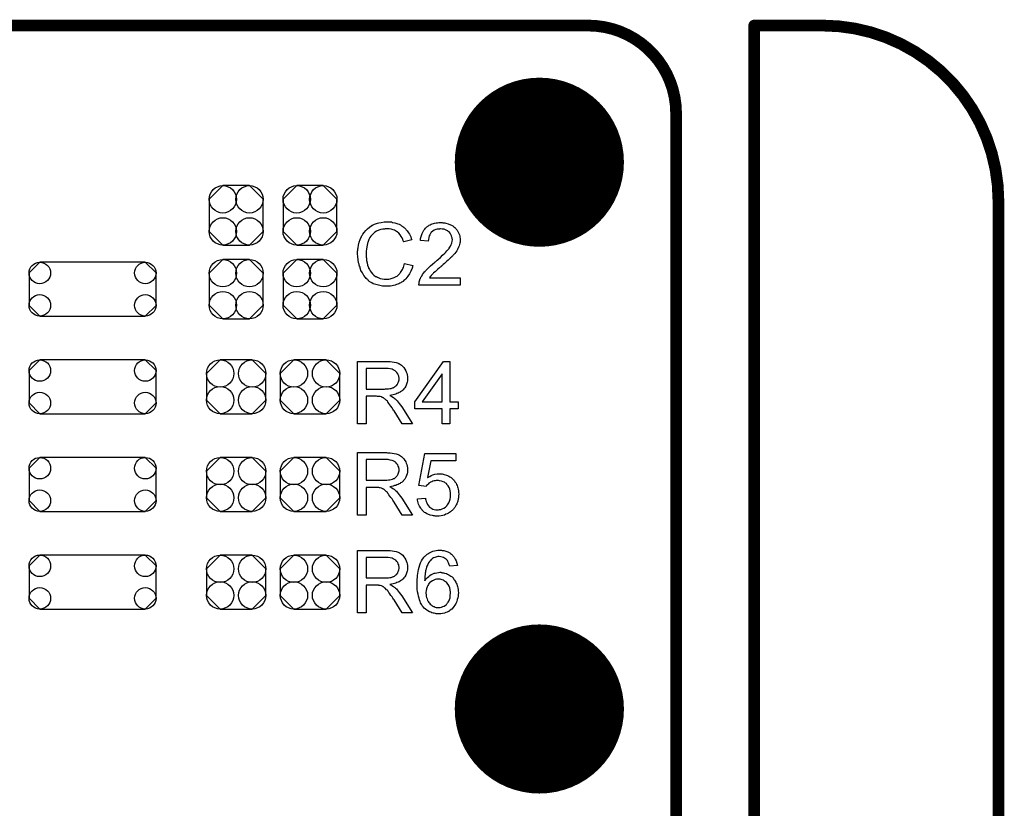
# Model space of a CAD drawing. Extents: x -0.07 to 0.95, y -0.15 to 1.54.
# Tile 19 of 19: x 0.45 to 0.95, y 1.14 to 1.54. Entities that reach past the tile are written whole.
import ezdxf

# ---------------------------------------------------------------- set-up
doc = ezdxf.new("R2010")
doc.units = 0
doc.layers.get('0').update_dxf_attribs({"linetype": 'CONTINUOUS'})
for name, color, linetype in [('gko', 6, 'CONTINUOUS'), ('gto', 2, 'CONTINUOUS'), ('gts', 1, 'CONTINUOUS')]:
    doc.layers.add(name, color=color, linetype=linetype)

# ---------------------------------------------------------------- blocks, each defined once
blk = doc.blocks.new('D12')
at = {"const_width": 0.003}
blk.add_lwpolyline([(-0.0015, 0, 1), (0.0015, 0, 1)], format="xyb", close=True, dxfattribs=at)
blk = doc.blocks.new('D75')
blk.add_lwpolyline([(0.027, 0.0138), (-0.027, 0.0138), (-0.0325, 0.0083), (-0.0325, -0.0083), (-0.027, -0.0138), (0.027, -0.0138), (0.0325, -0.0083), (0.0325, 0.0083)], close=True)
for centre in [(-0.027, 0.0083), (0.027, 0.0083), (-0.027, -0.0083), (0.027, -0.0083)]:
    blk.add_circle(centre, 0.0055)
blk = doc.blocks.new('D76')
blk.add_lwpolyline([(0.0068, 0.0152), (-0.0068, 0.0152), (-0.0138, 0.0082), (-0.0138, -0.0082), (-0.0068, -0.0152), (0.0068, -0.0152), (0.0138, -0.0082), (0.0138, 0.0082)], close=True)
for centre in [(-0.0068, 0.0082), (0.0068, 0.0082), (-0.0068, -0.0082), (0.0068, -0.0082)]:
    blk.add_circle(centre, 0.007)
blk = doc.blocks.new('D77')
blk.add_lwpolyline([(-0.0152, 0.0068), (-0.0152, -0.0068), (-0.0082, -0.0138), (0.0082, -0.0138), (0.0152, -0.0068), (0.0152, 0.0068), (0.0082, 0.0138), (-0.0082, 0.0138)], close=True)
for centre in [(-0.0082, 0.0068), (0.0082, 0.0068), (-0.0082, -0.0068), (0.0082, -0.0068)]:
    blk.add_circle(centre, 0.007)
blk = doc.blocks.new('D53')
at = {"const_width": 0.0433}
blk.add_lwpolyline([(-0.02165, 0, 1), (0.02165, 0, 1)], format="xyb", close=True, dxfattribs=at)

msp = doc.modelspace()

# ---------------------------------------------------------------- linework, layer by layer
at = {"layer": 'gko', "color": 6, "const_width": 0.006}
for points in [[(0.16, 1.54), (0.74, 1.54)], [(0.825, 1.54), (0.86, 1.54)], [(0.825, 0.9764), (0.825, 1.54)], [(0.785, 1.495), (0.785, 1.495)], [(0.785, 1.495), (0.785, 1.495)], [(0.785, 1.06), (0.785, 1.495)], [(0.95, 1.45), (0.95, 1.45)], [(0.95, 1.45), (0.95, 1.45)], [(0.95, -0.05), (0.95, 1.45)]]:
    msp.add_lwpolyline(points, dxfattribs=at)
for points in [[(0.785, 1.495, 0.414214), (0.74, 1.54)], [(0.95, 1.45, 0.414214), (0.86, 1.54)]]:
    msp.add_lwpolyline(points, format="xyb", dxfattribs=at)
at = {"layer": 'gto', "color": 2}
for points in [[(0.6378, 1.4395), (0.6383, 1.4394), (0.6388, 1.4394), (0.6393, 1.4394), (0.6399, 1.4392), (0.6411, 1.4389), (0.6425, 1.4385), (0.6432, 1.4382), (0.6439, 1.4379), (0.6445, 1.4375), (0.6451, 1.4371), (0.6452, 1.437), (0.6453, 1.437), (0.6455, 1.4369), (0.6457, 1.4366), (0.6459, 1.4364), (0.6463, 1.4361), (0.6466, 1.4357), (0.6469, 1.4353), (0.6473, 1.4349), (0.6477, 1.4343), (0.6481, 1.4338), (0.6485, 1.4332), (0.6488, 1.4325), (0.6492, 1.4318), (0.6494, 1.431), (0.6497, 1.4302), (0.6456, 1.4292), (0.6456, 1.4293), (0.6455, 1.4294), (0.6454, 1.4296), (0.6453, 1.4298), (0.6452, 1.4301), (0.6451, 1.4304), (0.6447, 1.4312), (0.6443, 1.432), (0.6437, 1.4328), (0.643, 1.4336), (0.6423, 1.4343), (0.6422, 1.4344), (0.6419, 1.4346), (0.6414, 1.4348), (0.6409, 1.4352), (0.6401, 1.4354), (0.6392, 1.4357), (0.6381, 1.4359), (0.637, 1.4359), (0.6366, 1.4359), (0.6364, 1.4359), (0.636, 1.4359), (0.6357, 1.4358), (0.6348, 1.4357), (0.6338, 1.4355), (0.6328, 1.4352), (0.6317, 1.4347), (0.6308, 1.4341), (0.6307, 1.4341), (0.6307, 1.434), (0.6304, 1.4338), (0.6299, 1.4334), (0.6294, 1.4329), (0.6288, 1.4322), (0.6283, 1.4314), (0.6278, 1.4304), (0.6273, 1.4294), (0.6273, 1.4293), (0.6273, 1.4292), (0.6272, 1.4291), (0.6272, 1.4289), (0.6271, 1.4286), (0.627, 1.4283), (0.6269, 1.4275), (0.6267, 1.4266), (0.6265, 1.4255), (0.6264, 1.4244), (0.6263, 1.4232), (0.6263, 1.4232), (0.6263, 1.423), (0.6263, 1.4228), (0.6263, 1.4225), (0.6264, 1.4222), (0.6264, 1.4218), (0.6264, 1.4213), (0.6265, 1.4208), (0.6266, 1.4197), (0.6269, 1.4185), (0.6271, 1.4173), (0.6275, 1.4161), (0.6275, 1.4161), (0.6275, 1.416), (0.6276, 1.4158), (0.6277, 1.4156), (0.628, 1.4151), (0.6284, 1.4144), (0.6289, 1.4137), (0.6296, 1.4129), (0.6303, 1.4122), (0.6312, 1.4115), (0.6312, 1.4115), (0.6313, 1.4115), (0.6315, 1.4114), (0.6317, 1.4113), (0.6319, 1.4112), (0.6322, 1.4111), (0.6328, 1.4108), (0.6336, 1.4105), (0.6346, 1.4103), (0.6356, 1.4101), (0.6366, 1.4101), (0.637, 1.4101), (0.6372, 1.4101), (0.6376, 1.4101), (0.6379, 1.4102), (0.6387, 1.4103), (0.6397, 1.4106), (0.6407, 1.4109), (0.6417, 1.4115), (0.6422, 1.4117), (0.6427, 1.4121), (0.6427, 1.4121), (0.6427, 1.4122), (0.6429, 1.4123), (0.6431, 1.4125), (0.6433, 1.4127), (0.6435, 1.413), (0.6438, 1.4133), (0.644, 1.4136), (0.6443, 1.414), (0.6446, 1.4145), (0.6449, 1.415), (0.6451, 1.4155), (0.6454, 1.4161), (0.6456, 1.4168), (0.6458, 1.4175), (0.646, 1.4182), (0.6503, 1.4171), (0.6503, 1.4171), (0.6502, 1.4169), (0.6501, 1.4166), (0.65, 1.4163), (0.6499, 1.4158), (0.6497, 1.4153), (0.6494, 1.4148), (0.6492, 1.4142), (0.6485, 1.4129), (0.6477, 1.4116), (0.6472, 1.4109), (0.6467, 1.4103), (0.6461, 1.4097), (0.6455, 1.4092), (0.6454, 1.4091), (0.6453, 1.409), (0.6451, 1.409), (0.6449, 1.4088), (0.6445, 1.4085), (0.6441, 1.4083), (0.6436, 1.4081), (0.6431, 1.4078), (0.6425, 1.4076), (0.6419, 1.4073), (0.6412, 1.4071), (0.6404, 1.4069), (0.6396, 1.4067), (0.6388, 1.4066), (0.6379, 1.4065), (0.637, 1.4065), (0.6365, 1.4065), (0.6361, 1.4065), (0.6357, 1.4065), (0.6352, 1.4066), (0.6347, 1.4066), (0.634, 1.4067), (0.6327, 1.407), (0.6313, 1.4073), (0.6299, 1.4078), (0.6293, 1.4082), (0.6286, 1.4085), (0.6286, 1.4086), (0.6285, 1.4086), (0.6283, 1.4088), (0.6281, 1.409), (0.6278, 1.4091), (0.6275, 1.4094), (0.6271, 1.4097), (0.6268, 1.4101), (0.6264, 1.4105), (0.626, 1.4109), (0.6251, 1.412), (0.6244, 1.4133), (0.6237, 1.4146), (0.6237, 1.4147), (0.6236, 1.4148), (0.6235, 1.4151), (0.6234, 1.4153), (0.6233, 1.4157), (0.6232, 1.4162), (0.623, 1.4167), (0.6228, 1.4172), (0.6227, 1.4178), (0.6225, 1.4185), (0.6223, 1.42), (0.6221, 1.4216), (0.622, 1.4232), (0.622, 1.4233), (0.622, 1.4235), (0.622, 1.4237), (0.622, 1.4241), (0.622, 1.4245), (0.6221, 1.425), (0.6221, 1.4256), (0.6222, 1.4262), (0.6225, 1.4275), (0.6228, 1.429), (0.6232, 1.4305), (0.6239, 1.4319), (0.6239, 1.432), (0.624, 1.4321), (0.6241, 1.4323), (0.6243, 1.4325), (0.6244, 1.4328), (0.6247, 1.4332), (0.6253, 1.434), (0.6261, 1.435), (0.627, 1.4359), (0.6281, 1.4368), (0.6293, 1.4376), (0.6293, 1.4376), (0.6295, 1.4377), (0.6297, 1.4378), (0.6299, 1.4379), (0.6303, 1.4381), (0.6306, 1.4382), (0.6311, 1.4384), (0.6316, 1.4386), (0.6322, 1.4388), (0.6328, 1.4389), (0.6341, 1.4392), (0.6355, 1.4394), (0.6371, 1.4395), (0.6375, 1.4395), (0.6378, 1.4395)], [(0.6652, 1.4391), (0.6656, 1.439), (0.6661, 1.439), (0.6666, 1.4389), (0.6671, 1.4388), (0.6683, 1.4385), (0.6695, 1.438), (0.6701, 1.4377), (0.6707, 1.4374), (0.6712, 1.437), (0.6718, 1.4365), (0.6718, 1.4365), (0.6719, 1.4364), (0.672, 1.4363), (0.6722, 1.4361), (0.6724, 1.4358), (0.6726, 1.4355), (0.6729, 1.4352), (0.6731, 1.4348), (0.6736, 1.4339), (0.6741, 1.4328), (0.6743, 1.4322), (0.6743, 1.4316), (0.6744, 1.4309), (0.6745, 1.4303), (0.6745, 1.4302), (0.6745, 1.4299), (0.6744, 1.4296), (0.6744, 1.4291), (0.6743, 1.4285), (0.6741, 1.4279), (0.6739, 1.4272), (0.6737, 1.4265), (0.6736, 1.4264), (0.6735, 1.4261), (0.6733, 1.4258), (0.6731, 1.4253), (0.6727, 1.4247), (0.6722, 1.424), (0.6717, 1.4233), (0.671, 1.4225), (0.6709, 1.4224), (0.6707, 1.4222), (0.6705, 1.4219), (0.6702, 1.4217), (0.67, 1.4214), (0.6696, 1.4211), (0.6692, 1.4207), (0.6688, 1.4203), (0.6683, 1.4198), (0.6677, 1.4193), (0.6671, 1.4188), (0.6665, 1.4182), (0.6658, 1.4176), (0.665, 1.4169), (0.665, 1.4169), (0.6649, 1.4168), (0.6647, 1.4167), (0.6645, 1.4165), (0.6642, 1.4162), (0.6639, 1.4159), (0.6631, 1.4153), (0.6623, 1.4146), (0.6616, 1.4139), (0.6609, 1.4133), (0.6607, 1.4131), (0.6604, 1.4129), (0.6604, 1.4128), (0.6603, 1.4127), (0.6601, 1.4125), (0.6598, 1.4122), (0.6596, 1.4119), (0.6593, 1.4116), (0.6588, 1.4108), (0.6745, 1.4108), (0.6745, 1.407), (0.6533, 1.407), (0.6533, 1.4071), (0.6533, 1.4072), (0.6533, 1.4075), (0.6534, 1.4079), (0.6534, 1.4083), (0.6535, 1.4088), (0.6536, 1.4092), (0.6538, 1.4097), (0.6538, 1.4098), (0.6538, 1.4098), (0.6539, 1.4101), (0.6541, 1.4105), (0.6544, 1.4111), (0.6548, 1.4117), (0.6552, 1.4125), (0.6557, 1.4132), (0.6564, 1.414), (0.6564, 1.414), (0.6565, 1.4141), (0.6567, 1.4144), (0.6571, 1.4148), (0.6577, 1.4154), (0.6584, 1.4161), (0.6593, 1.4169), (0.6603, 1.4178), (0.6615, 1.4188), (0.6615, 1.4188), (0.6617, 1.419), (0.662, 1.4192), (0.6623, 1.4195), (0.6627, 1.4199), (0.6633, 1.4203), (0.6638, 1.4207), (0.6644, 1.4212), (0.6655, 1.4224), (0.6667, 1.4235), (0.6672, 1.424), (0.6677, 1.4246), (0.6682, 1.4251), (0.6686, 1.4256), (0.6686, 1.4256), (0.6687, 1.4257), (0.6688, 1.4258), (0.6688, 1.426), (0.6692, 1.4265), (0.6695, 1.4271), (0.6699, 1.4279), (0.6702, 1.4286), (0.6704, 1.4295), (0.6705, 1.4303), (0.6705, 1.4304), (0.6705, 1.4304), (0.6704, 1.4307), (0.6704, 1.4312), (0.6702, 1.4317), (0.67, 1.4323), (0.6697, 1.433), (0.6693, 1.4336), (0.6688, 1.4343), (0.6687, 1.4344), (0.6684, 1.4346), (0.6681, 1.4348), (0.6676, 1.4351), (0.667, 1.4354), (0.6662, 1.4357), (0.6653, 1.4358), (0.6644, 1.4359), (0.6641, 1.4359), (0.6639, 1.4358), (0.6633, 1.4358), (0.6627, 1.4357), (0.662, 1.4355), (0.6612, 1.4352), (0.6605, 1.4347), (0.6598, 1.4342), (0.6597, 1.4341), (0.6595, 1.4339), (0.6592, 1.4335), (0.659, 1.4329), (0.6586, 1.4323), (0.6584, 1.4315), (0.6582, 1.4305), (0.6581, 1.4295), (0.6541, 1.4299), (0.6541, 1.4299), (0.6541, 1.4301), (0.6541, 1.4303), (0.6542, 1.4306), (0.6542, 1.431), (0.6543, 1.4314), (0.6545, 1.4319), (0.6546, 1.4324), (0.655, 1.4335), (0.6555, 1.4346), (0.6559, 1.4352), (0.6563, 1.4358), (0.6567, 1.4363), (0.6572, 1.4367), (0.6572, 1.4368), (0.6573, 1.4368), (0.6574, 1.437), (0.6577, 1.4371), (0.6579, 1.4373), (0.6583, 1.4375), (0.6586, 1.4377), (0.6591, 1.4379), (0.6596, 1.4382), (0.6602, 1.4384), (0.6608, 1.4386), (0.6614, 1.4388), (0.6621, 1.4389), (0.6628, 1.439), (0.6636, 1.4391), (0.6645, 1.4391), (0.6649, 1.4391), (0.6652, 1.4391)], [(0.6372, 1.3679), (0.6376, 1.3679), (0.6386, 1.3679), (0.6396, 1.3677), (0.6407, 1.3676), (0.6417, 1.3674), (0.6422, 1.3672), (0.6427, 1.3671), (0.6427, 1.3671), (0.6427, 1.367), (0.643, 1.3669), (0.6434, 1.3667), (0.6439, 1.3664), (0.6445, 1.366), (0.6451, 1.3654), (0.6457, 1.3648), (0.6462, 1.364), (0.6462, 1.364), (0.6463, 1.364), (0.6464, 1.3637), (0.6466, 1.3632), (0.6469, 1.3626), (0.6471, 1.3619), (0.6474, 1.3611), (0.6475, 1.3602), (0.6475, 1.3592), (0.6475, 1.3592), (0.6475, 1.3591), (0.6475, 1.3589), (0.6475, 1.3587), (0.6475, 1.3584), (0.6475, 1.358), (0.6473, 1.3573), (0.647, 1.3563), (0.6466, 1.3554), (0.6461, 1.3544), (0.6457, 1.3539), (0.6453, 1.3535), (0.6453, 1.3534), (0.6452, 1.3534), (0.6451, 1.3532), (0.6449, 1.3531), (0.6447, 1.3529), (0.6444, 1.3527), (0.644, 1.3525), (0.6437, 1.3522), (0.6432, 1.352), (0.6427, 1.3518), (0.6421, 1.3515), (0.6415, 1.3512), (0.6409, 1.3511), (0.6402, 1.3508), (0.6394, 1.3507), (0.6385, 1.3506), (0.6386, 1.3505), (0.6388, 1.3504), (0.6391, 1.3502), (0.6395, 1.35), (0.6403, 1.3495), (0.6407, 1.3492), (0.6411, 1.3489), (0.6412, 1.3488), (0.6414, 1.3486), (0.6418, 1.3482), (0.6422, 1.3478), (0.6427, 1.3471), (0.6433, 1.3464), (0.6439, 1.3456), (0.6446, 1.3447), (0.6501, 1.336), (0.6448, 1.336), (0.6406, 1.3427), (0.6406, 1.3427), (0.6405, 1.3428), (0.6404, 1.3429), (0.6403, 1.3431), (0.64, 1.3436), (0.6396, 1.3443), (0.639, 1.345), (0.6385, 1.3457), (0.638, 1.3464), (0.6376, 1.347), (0.6375, 1.3471), (0.6374, 1.3473), (0.6372, 1.3476), (0.6368, 1.3479), (0.6361, 1.3486), (0.6358, 1.3489), (0.6354, 1.3492), (0.6354, 1.3492), (0.6353, 1.3493), (0.6351, 1.3494), (0.6348, 1.3495), (0.6345, 1.3496), (0.6342, 1.3498), (0.6335, 1.35), (0.6334, 1.35), (0.6333, 1.35), (0.6331, 1.35), (0.6329, 1.3501), (0.6326, 1.3501), (0.6322, 1.3501), (0.6317, 1.3502), (0.6263, 1.3502), (0.6263, 1.336), (0.622, 1.336), (0.622, 1.368), (0.6368, 1.368), (0.6372, 1.3679)], [(0.6691, 1.3473), (0.6734, 1.3473), (0.6734, 1.3437), (0.6691, 1.3437), (0.6691, 1.336), (0.6652, 1.336), (0.6652, 1.3437), (0.6512, 1.3437), (0.6512, 1.3473), (0.6659, 1.368), (0.6691, 1.368), (0.6691, 1.3473)], [(0.6363, 1.3644), (0.6263, 1.3644), (0.6263, 1.3538), (0.6358, 1.3538), (0.6363, 1.3539), (0.637, 1.3539), (0.6377, 1.354), (0.6384, 1.3541), (0.6392, 1.3542), (0.6398, 1.3544), (0.6399, 1.3544), (0.6401, 1.3545), (0.6404, 1.3547), (0.6408, 1.3549), (0.6412, 1.3551), (0.6416, 1.3555), (0.642, 1.3559), (0.6423, 1.3563), (0.6424, 1.3564), (0.6425, 1.3566), (0.6426, 1.3568), (0.6428, 1.3572), (0.6429, 1.3576), (0.6431, 1.3581), (0.6432, 1.3586), (0.6432, 1.3592), (0.6432, 1.3592), (0.6432, 1.3593), (0.6432, 1.3596), (0.6431, 1.36), (0.643, 1.3605), (0.6428, 1.3611), (0.6425, 1.3617), (0.6421, 1.3623), (0.6415, 1.3629), (0.6414, 1.363), (0.6412, 1.3632), (0.6409, 1.3634), (0.6402, 1.3637), (0.6396, 1.364), (0.6386, 1.3642), (0.6376, 1.3644), (0.6363, 1.3644)], [(0.6652, 1.3616), (0.6551, 1.3473), (0.6652, 1.3473), (0.6652, 1.3616)], [(0.6372, 1.3212), (0.6376, 1.3212), (0.6386, 1.3212), (0.6396, 1.321), (0.6407, 1.3209), (0.6417, 1.3207), (0.6422, 1.3205), (0.6427, 1.3204), (0.6427, 1.3204), (0.6427, 1.3203), (0.643, 1.3202), (0.6434, 1.32), (0.6439, 1.3197), (0.6445, 1.3193), (0.6451, 1.3187), (0.6457, 1.3181), (0.6462, 1.3173), (0.6462, 1.3173), (0.6463, 1.3172), (0.6464, 1.317), (0.6466, 1.3165), (0.6469, 1.3159), (0.6471, 1.3152), (0.6474, 1.3144), (0.6475, 1.3135), (0.6475, 1.3125), (0.6475, 1.3125), (0.6475, 1.3124), (0.6475, 1.3122), (0.6475, 1.312), (0.6475, 1.3117), (0.6475, 1.3113), (0.6473, 1.3105), (0.647, 1.3096), (0.6466, 1.3087), (0.6461, 1.3077), (0.6457, 1.3072), (0.6453, 1.3068), (0.6453, 1.3067), (0.6452, 1.3067), (0.6451, 1.3065), (0.6449, 1.3064), (0.6447, 1.3062), (0.6444, 1.306), (0.644, 1.3058), (0.6437, 1.3055), (0.6432, 1.3053), (0.6427, 1.305), (0.6421, 1.3048), (0.6415, 1.3045), (0.6409, 1.3044), (0.6402, 1.3041), (0.6394, 1.304), (0.6385, 1.3038), (0.6386, 1.3038), (0.6388, 1.3037), (0.6391, 1.3035), (0.6395, 1.3033), (0.6403, 1.3028), (0.6407, 1.3025), (0.6411, 1.3022), (0.6412, 1.3021), (0.6414, 1.3019), (0.6418, 1.3015), (0.6422, 1.3011), (0.6427, 1.3004), (0.6433, 1.2997), (0.6439, 1.2989), (0.6446, 1.298), (0.6501, 1.2893), (0.6448, 1.2893), (0.6406, 1.2959), (0.6406, 1.296), (0.6405, 1.2961), (0.6404, 1.2962), (0.6403, 1.2964), (0.64, 1.2969), (0.6396, 1.2976), (0.639, 1.2983), (0.6385, 1.299), (0.638, 1.2997), (0.6376, 1.3003), (0.6375, 1.3004), (0.6374, 1.3006), (0.6372, 1.3008), (0.6368, 1.3012), (0.6361, 1.3019), (0.6358, 1.3022), (0.6354, 1.3025), (0.6354, 1.3025), (0.6353, 1.3026), (0.6351, 1.3026), (0.6348, 1.3028), (0.6345, 1.3029), (0.6342, 1.3031), (0.6335, 1.3033), (0.6334, 1.3033), (0.6333, 1.3033), (0.6331, 1.3033), (0.6329, 1.3034), (0.6326, 1.3034), (0.6322, 1.3034), (0.6317, 1.3035), (0.6263, 1.3035), (0.6263, 1.2893), (0.622, 1.2893), (0.622, 1.3213), (0.6368, 1.3213), (0.6372, 1.3212)], [(0.6723, 1.3171), (0.6595, 1.3171), (0.6578, 1.3085), (0.6578, 1.3085), (0.6579, 1.3086), (0.658, 1.3087), (0.6583, 1.3088), (0.6585, 1.3089), (0.6589, 1.3091), (0.6596, 1.3095), (0.6605, 1.3099), (0.6615, 1.3102), (0.6627, 1.3104), (0.6632, 1.3105), (0.6642, 1.3105), (0.6645, 1.3105), (0.6649, 1.3104), (0.6653, 1.3104), (0.6658, 1.3103), (0.6663, 1.3101), (0.6674, 1.3098), (0.668, 1.3096), (0.6686, 1.3092), (0.6692, 1.3089), (0.6698, 1.3086), (0.6703, 1.3081), (0.6709, 1.3076), (0.6709, 1.3075), (0.671, 1.3074), (0.6712, 1.3073), (0.6713, 1.3071), (0.6716, 1.3068), (0.6718, 1.3064), (0.6721, 1.306), (0.6724, 1.3056), (0.6726, 1.305), (0.6729, 1.3045), (0.6731, 1.3038), (0.6733, 1.3032), (0.6735, 1.3025), (0.6737, 1.3017), (0.6737, 1.3009), (0.6738, 1.3001), (0.6738, 1.3001), (0.6738, 1.2999), (0.6738, 1.2997), (0.6737, 1.2994), (0.6737, 1.299), (0.6737, 1.2986), (0.6736, 1.2981), (0.6735, 1.2976), (0.6732, 1.2964), (0.6727, 1.2951), (0.6725, 1.2945), (0.6721, 1.2939), (0.6717, 1.2932), (0.6712, 1.2926), (0.6712, 1.2926), (0.6711, 1.2924), (0.6709, 1.2922), (0.6707, 1.292), (0.6704, 1.2917), (0.67, 1.2914), (0.6695, 1.291), (0.669, 1.2907), (0.6685, 1.2903), (0.6678, 1.29), (0.6671, 1.2897), (0.6664, 1.2893), (0.6656, 1.2891), (0.6647, 1.2889), (0.6638, 1.2888), (0.6628, 1.2887), (0.6624, 1.2887), (0.6621, 1.2888), (0.6617, 1.2888), (0.6613, 1.2889), (0.6608, 1.2889), (0.6603, 1.2891), (0.6591, 1.2893), (0.658, 1.2898), (0.6574, 1.29), (0.6568, 1.2904), (0.6562, 1.2907), (0.6557, 1.2911), (0.6556, 1.2912), (0.6555, 1.2912), (0.6554, 1.2914), (0.6553, 1.2916), (0.655, 1.2918), (0.6548, 1.2921), (0.6545, 1.2925), (0.6543, 1.2929), (0.654, 1.2933), (0.6537, 1.2938), (0.6532, 1.2949), (0.6528, 1.2962), (0.6527, 1.2969), (0.6526, 1.2977), (0.6567, 1.298), (0.6567, 1.2979), (0.6567, 1.2978), (0.6567, 1.2977), (0.6568, 1.2975), (0.6569, 1.297), (0.6571, 1.2963), (0.6574, 1.2956), (0.6578, 1.2948), (0.6582, 1.2941), (0.6588, 1.2934), (0.6589, 1.2934), (0.6591, 1.2932), (0.6594, 1.293), (0.6599, 1.2927), (0.6605, 1.2924), (0.6612, 1.2922), (0.662, 1.292), (0.6628, 1.292), (0.6631, 1.292), (0.6633, 1.292), (0.6639, 1.2921), (0.6645, 1.2922), (0.6653, 1.2925), (0.6661, 1.2928), (0.6669, 1.2934), (0.6673, 1.2937), (0.6676, 1.2941), (0.6677, 1.2941), (0.6677, 1.2942), (0.6678, 1.2943), (0.668, 1.2945), (0.6683, 1.295), (0.6687, 1.2956), (0.669, 1.2964), (0.6693, 1.2974), (0.6695, 1.2985), (0.6696, 1.2991), (0.6696, 1.2998), (0.6696, 1.2998), (0.6696, 1.2999), (0.6696, 1.3001), (0.6696, 1.3003), (0.6696, 1.3006), (0.6695, 1.3009), (0.6694, 1.3017), (0.6692, 1.3026), (0.6688, 1.3034), (0.6684, 1.3043), (0.6677, 1.305), (0.6677, 1.3051), (0.6676, 1.3051), (0.6674, 1.3054), (0.667, 1.3057), (0.6664, 1.3061), (0.6657, 1.3064), (0.6649, 1.3067), (0.6639, 1.3069), (0.6633, 1.307), (0.6625, 1.307), (0.6621, 1.307), (0.6616, 1.3069), (0.6611, 1.3068), (0.6605, 1.3067), (0.6599, 1.3064), (0.6593, 1.3062), (0.6593, 1.3061), (0.6591, 1.306), (0.6588, 1.3058), (0.6585, 1.3056), (0.6581, 1.3052), (0.6577, 1.3048), (0.6573, 1.3044), (0.657, 1.3039), (0.6533, 1.3044), (0.6564, 1.3208), (0.6723, 1.3208), (0.6723, 1.3171)], [(0.6363, 1.3177), (0.6263, 1.3177), (0.6263, 1.3071), (0.6358, 1.3071), (0.6363, 1.3072), (0.637, 1.3072), (0.6377, 1.3073), (0.6384, 1.3074), (0.6392, 1.3075), (0.6398, 1.3077), (0.6399, 1.3077), (0.6401, 1.3078), (0.6404, 1.308), (0.6408, 1.3081), (0.6412, 1.3084), (0.6416, 1.3087), (0.642, 1.3092), (0.6423, 1.3096), (0.6424, 1.3097), (0.6425, 1.3099), (0.6426, 1.3101), (0.6428, 1.3105), (0.6429, 1.3109), (0.6431, 1.3114), (0.6432, 1.3119), (0.6432, 1.3125), (0.6432, 1.3125), (0.6432, 1.3126), (0.6432, 1.3129), (0.6431, 1.3133), (0.643, 1.3138), (0.6428, 1.3144), (0.6425, 1.315), (0.6421, 1.3156), (0.6415, 1.3162), (0.6414, 1.3163), (0.6412, 1.3165), (0.6409, 1.3167), (0.6402, 1.317), (0.6396, 1.3172), (0.6386, 1.3175), (0.6376, 1.3177), (0.6363, 1.3177)], [(0.6372, 1.2711), (0.6376, 1.2711), (0.6386, 1.2711), (0.6396, 1.271), (0.6407, 1.2708), (0.6417, 1.2706), (0.6422, 1.2705), (0.6427, 1.2703), (0.6427, 1.2703), (0.6427, 1.2703), (0.643, 1.2701), (0.6434, 1.2699), (0.6439, 1.2696), (0.6445, 1.2692), (0.6451, 1.2687), (0.6457, 1.268), (0.6462, 1.2673), (0.6462, 1.2672), (0.6463, 1.2672), (0.6464, 1.2669), (0.6466, 1.2664), (0.6469, 1.2658), (0.6471, 1.2651), (0.6474, 1.2643), (0.6475, 1.2634), (0.6475, 1.2625), (0.6475, 1.2624), (0.6475, 1.2623), (0.6475, 1.2621), (0.6475, 1.2619), (0.6475, 1.2616), (0.6475, 1.2613), (0.6473, 1.2605), (0.647, 1.2596), (0.6466, 1.2586), (0.6461, 1.2576), (0.6457, 1.2571), (0.6453, 1.2567), (0.6453, 1.2566), (0.6452, 1.2566), (0.6451, 1.2565), (0.6449, 1.2563), (0.6447, 1.2561), (0.6444, 1.2559), (0.644, 1.2557), (0.6437, 1.2554), (0.6432, 1.2552), (0.6427, 1.255), (0.6421, 1.2547), (0.6415, 1.2545), (0.6409, 1.2543), (0.6402, 1.2541), (0.6394, 1.2539), (0.6385, 1.2538), (0.6386, 1.2537), (0.6388, 1.2536), (0.6391, 1.2535), (0.6395, 1.2533), (0.6403, 1.2528), (0.6407, 1.2524), (0.6411, 1.2522), (0.6412, 1.2521), (0.6414, 1.2518), (0.6418, 1.2515), (0.6422, 1.251), (0.6427, 1.2504), (0.6433, 1.2497), (0.6439, 1.2488), (0.6446, 1.2479), (0.6501, 1.2392), (0.6448, 1.2392), (0.6406, 1.2459), (0.6406, 1.2459), (0.6405, 1.246), (0.6404, 1.2462), (0.6403, 1.2463), (0.64, 1.2468), (0.6396, 1.2475), (0.639, 1.2482), (0.6385, 1.2489), (0.638, 1.2496), (0.6376, 1.2503), (0.6375, 1.2503), (0.6374, 1.2505), (0.6372, 1.2508), (0.6368, 1.2511), (0.6361, 1.2518), (0.6358, 1.2521), (0.6354, 1.2524), (0.6354, 1.2524), (0.6353, 1.2525), (0.6351, 1.2526), (0.6348, 1.2527), (0.6345, 1.2529), (0.6342, 1.253), (0.6335, 1.2532), (0.6334, 1.2532), (0.6333, 1.2533), (0.6331, 1.2533), (0.6329, 1.2533), (0.6326, 1.2534), (0.6322, 1.2534), (0.6317, 1.2534), (0.6263, 1.2534), (0.6263, 1.2392), (0.622, 1.2392), (0.622, 1.2712), (0.6368, 1.2712), (0.6372, 1.2711)], [(0.6646, 1.2713), (0.6649, 1.2713), (0.6652, 1.2712), (0.6661, 1.2711), (0.6671, 1.2708), (0.6681, 1.2705), (0.6691, 1.2699), (0.6696, 1.2696), (0.6701, 1.2692), (0.6701, 1.2692), (0.6702, 1.2691), (0.6703, 1.269), (0.6705, 1.2688), (0.6707, 1.2686), (0.6709, 1.2683), (0.6714, 1.2677), (0.6719, 1.2668), (0.6724, 1.2658), (0.6728, 1.2647), (0.6731, 1.2634), (0.6691, 1.2631), (0.6691, 1.2631), (0.6691, 1.2632), (0.669, 1.2634), (0.6689, 1.2638), (0.6687, 1.2644), (0.6685, 1.2649), (0.6682, 1.2655), (0.6679, 1.266), (0.6676, 1.2664), (0.6675, 1.2665), (0.6673, 1.2667), (0.667, 1.2669), (0.6665, 1.2673), (0.6659, 1.2675), (0.6653, 1.2678), (0.6645, 1.268), (0.6637, 1.2681), (0.6633, 1.2681), (0.663, 1.2681), (0.6626, 1.268), (0.662, 1.2678), (0.6615, 1.2676), (0.6609, 1.2674), (0.6603, 1.267), (0.6603, 1.267), (0.66, 1.2668), (0.6597, 1.2665), (0.6593, 1.266), (0.6588, 1.2655), (0.6583, 1.2648), (0.6579, 1.264), (0.6574, 1.2631), (0.6574, 1.263), (0.6573, 1.2629), (0.6573, 1.2628), (0.6572, 1.2626), (0.6572, 1.2623), (0.6571, 1.262), (0.657, 1.2616), (0.6569, 1.2612), (0.6567, 1.2607), (0.6567, 1.2601), (0.6566, 1.2595), (0.6565, 1.2589), (0.6564, 1.2581), (0.6564, 1.2574), (0.6563, 1.2565), (0.6563, 1.2557), (0.6564, 1.2558), (0.6566, 1.256), (0.6569, 1.2564), (0.6573, 1.2569), (0.6578, 1.2574), (0.6584, 1.2579), (0.659, 1.2584), (0.6597, 1.2589), (0.6598, 1.2589), (0.6598, 1.2589), (0.6601, 1.2591), (0.6605, 1.2592), (0.6611, 1.2595), (0.6617, 1.2596), (0.6625, 1.2598), (0.6633, 1.2599), (0.6641, 1.26), (0.6645, 1.26), (0.6647, 1.2599), (0.6651, 1.2599), (0.6655, 1.2598), (0.6659, 1.2597), (0.6664, 1.2596), (0.6675, 1.2593), (0.668, 1.259), (0.6686, 1.2587), (0.6691, 1.2584), (0.6697, 1.258), (0.6703, 1.2576), (0.6708, 1.2571), (0.6708, 1.257), (0.6709, 1.2569), (0.6711, 1.2568), (0.6712, 1.2565), (0.6714, 1.2562), (0.6717, 1.2559), (0.6719, 1.2555), (0.6722, 1.255), (0.6725, 1.2545), (0.6727, 1.254), (0.6729, 1.2533), (0.6731, 1.2527), (0.6733, 1.252), (0.6734, 1.2512), (0.6735, 1.2504), (0.6736, 1.2496), (0.6736, 1.2495), (0.6736, 1.2494), (0.6736, 1.2493), (0.6736, 1.2491), (0.6735, 1.2488), (0.6735, 1.2485), (0.6734, 1.2478), (0.6732, 1.2469), (0.673, 1.246), (0.6727, 1.245), (0.6722, 1.244), (0.6722, 1.2439), (0.6722, 1.2439), (0.6721, 1.2437), (0.672, 1.2436), (0.6717, 1.2431), (0.6713, 1.2425), (0.6708, 1.2419), (0.6702, 1.2412), (0.6694, 1.2406), (0.6687, 1.24), (0.6686, 1.24), (0.6686, 1.24), (0.6684, 1.2399), (0.6682, 1.2398), (0.6678, 1.2396), (0.6672, 1.2394), (0.6664, 1.2391), (0.6655, 1.2389), (0.6646, 1.2387), (0.6635, 1.2387), (0.6633, 1.2387), (0.663, 1.2387), (0.6627, 1.2387), (0.6622, 1.2388), (0.6618, 1.2389), (0.6612, 1.239), (0.6607, 1.2391), (0.66, 1.2393), (0.6594, 1.2395), (0.6587, 1.2398), (0.658, 1.2402), (0.6574, 1.2406), (0.6567, 1.2411), (0.6561, 1.2416), (0.6555, 1.2423), (0.6554, 1.2423), (0.6554, 1.2425), (0.6552, 1.2426), (0.655, 1.243), (0.6548, 1.2434), (0.6545, 1.2438), (0.6542, 1.2444), (0.654, 1.2451), (0.6536, 1.2459), (0.6534, 1.2468), (0.6531, 1.2477), (0.6529, 1.2488), (0.6527, 1.25), (0.6525, 1.2513), (0.6524, 1.2527), (0.6524, 1.2541), (0.6524, 1.2542), (0.6524, 1.2542), (0.6524, 1.2544), (0.6524, 1.2546), (0.6524, 1.255), (0.6524, 1.2557), (0.6525, 1.2564), (0.6526, 1.2573), (0.6527, 1.2583), (0.6528, 1.2593), (0.653, 1.2604), (0.6532, 1.2615), (0.6535, 1.2626), (0.6538, 1.2638), (0.6542, 1.2648), (0.6547, 1.2658), (0.6552, 1.2668), (0.6558, 1.2676), (0.6559, 1.2677), (0.656, 1.2678), (0.6561, 1.268), (0.6564, 1.2682), (0.6567, 1.2685), (0.657, 1.2688), (0.6575, 1.2692), (0.6579, 1.2695), (0.6585, 1.2698), (0.6591, 1.2702), (0.6598, 1.2705), (0.6605, 1.2708), (0.6613, 1.271), (0.6621, 1.2712), (0.663, 1.2713), (0.6639, 1.2713), (0.6643, 1.2713), (0.6646, 1.2713)], [(0.6363, 1.2676), (0.6263, 1.2676), (0.6263, 1.2571), (0.6358, 1.2571), (0.6363, 1.2571), (0.637, 1.2571), (0.6377, 1.2572), (0.6384, 1.2573), (0.6392, 1.2574), (0.6398, 1.2576), (0.6399, 1.2577), (0.6401, 1.2577), (0.6404, 1.2579), (0.6408, 1.2581), (0.6412, 1.2584), (0.6416, 1.2587), (0.642, 1.2591), (0.6423, 1.2596), (0.6424, 1.2596), (0.6425, 1.2598), (0.6426, 1.2601), (0.6428, 1.2604), (0.6429, 1.2608), (0.6431, 1.2613), (0.6432, 1.2619), (0.6432, 1.2624), (0.6432, 1.2625), (0.6432, 1.2625), (0.6432, 1.2628), (0.6431, 1.2632), (0.643, 1.2638), (0.6428, 1.2643), (0.6425, 1.265), (0.6421, 1.2656), (0.6415, 1.2662), (0.6414, 1.2662), (0.6412, 1.2664), (0.6409, 1.2666), (0.6402, 1.2669), (0.6396, 1.2672), (0.6386, 1.2674), (0.6376, 1.2676), (0.6363, 1.2676)], [(0.6633, 1.2565), (0.663, 1.2565), (0.6628, 1.2565), (0.6624, 1.2564), (0.6617, 1.2563), (0.661, 1.256), (0.6603, 1.2557), (0.6595, 1.2552), (0.6588, 1.2546), (0.6587, 1.2545), (0.6585, 1.2542), (0.6582, 1.2538), (0.6579, 1.2532), (0.6575, 1.2525), (0.6572, 1.2516), (0.657, 1.2507), (0.6569, 1.2496), (0.6569, 1.2495), (0.6569, 1.2492), (0.657, 1.2488), (0.657, 1.2483), (0.6571, 1.2477), (0.6573, 1.2471), (0.6575, 1.2464), (0.6578, 1.2457), (0.6578, 1.2456), (0.6579, 1.2454), (0.6581, 1.245), (0.6584, 1.2446), (0.6587, 1.2442), (0.6591, 1.2437), (0.6596, 1.2433), (0.6602, 1.2429), (0.6603, 1.2428), (0.6604, 1.2427), (0.6608, 1.2425), (0.6612, 1.2424), (0.6616, 1.2422), (0.6622, 1.242), (0.6628, 1.2419), (0.6634, 1.2419), (0.6637, 1.2419), (0.6639, 1.2419), (0.6643, 1.242), (0.6649, 1.2421), (0.6656, 1.2424), (0.6663, 1.2427), (0.667, 1.2432), (0.6674, 1.2435), (0.6677, 1.2439), (0.6677, 1.2439), (0.6678, 1.244), (0.668, 1.2443), (0.6683, 1.2447), (0.6687, 1.2453), (0.669, 1.2461), (0.6693, 1.247), (0.6694, 1.2481), (0.6695, 1.2493), (0.6695, 1.2494), (0.6695, 1.2495), (0.6695, 1.2497), (0.6695, 1.2499), (0.6695, 1.2502), (0.6694, 1.2505), (0.6693, 1.2512), (0.6691, 1.2521), (0.6688, 1.2529), (0.6683, 1.2538), (0.6677, 1.2546), (0.6676, 1.2547), (0.6674, 1.2549), (0.667, 1.2552), (0.6665, 1.2555), (0.6659, 1.2559), (0.6652, 1.2562), (0.6643, 1.2564), (0.6633, 1.2565)]]:
    msp.add_lwpolyline(points, dxfattribs=at)

# ---------------------------------------------------------------- block references
at = {"layer": 'gko'}
for p in [(0.74, 1.54), (0.74, 1.54), (0.825, 1.54), (0.825, 1.54), (0.86, 1.54), (0.86, 1.54), (0.785, 1.495), (0.785, 1.495), (0.785, 1.495), (0.785, 1.495), (0.95, 1.45), (0.95, 1.45), (0.95, 1.45), (0.95, 1.45)]:
    msp.add_blockref('D12', p, dxfattribs=at)
at = {"layer": 'gts'}
for name, p in [('D53', (0.715, 1.47)), ('D76', (0.5598, 1.4428)), ('D76', (0.5976, 1.4428)), ('D75', (0.4863, 1.405)), ('D76', (0.5598, 1.405)), ('D76', (0.5976, 1.405)), ('D75', (0.4863, 1.355)), ('D77', (0.5598, 1.355)), ('D77', (0.5976, 1.355)), ('D75', (0.4863, 1.305)), ('D77', (0.5598, 1.305)), ('D77', (0.5976, 1.305)), ('D75', (0.4863, 1.255)), ('D77', (0.5598, 1.255)), ('D77', (0.5976, 1.255)), ('D53', (0.715, 1.19))]:
    msp.add_blockref(name, p, dxfattribs=at)

doc.saveas('drawing.dxf')
